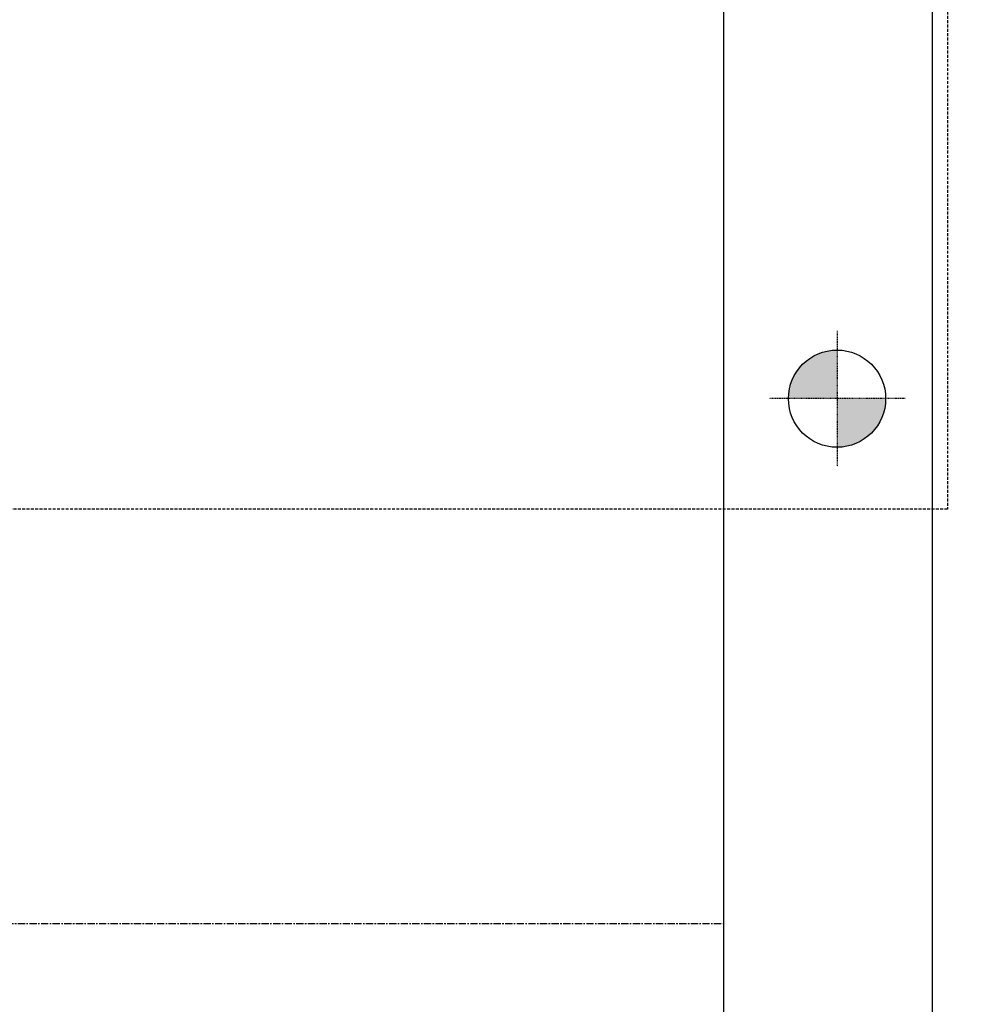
# Model space of a CAD drawing. Header units: inches. Extents: x -4968858 to -265257, y -220693 to 1871410.
# Tile 152 of 225: x -1892302 to -1892137, y 1194162 to 1194332. Entities that reach past the tile are written whole.
import ezdxf

# ---------------------------------------------------------------- set-up
doc = ezdxf.new("R2010")
doc.units = ezdxf.units.IN
doc.header["$MEASUREMENT"] = 0
for name, pattern in [('CENTER', [2, 1.25, -0.25, 0.25, -0.25]), ('CENTER2', [1.125, 0.75, -0.125, 0.125, -0.125]), ('CONTINOUS', [0]), ('DASHED', [0.75, 0.5, -0.25]), ('HIDDEN', [0.375, 0.25, -0.125])]:
    doc.linetypes.add(name, pattern=pattern)
doc.layers.add('GRID', color=8, linetype='Continuous')
doc.layers.add('IPB', color=6, linetype='Continuous')

# ---------------------------------------------------------------- blocks, each defined once
blk = doc.blocks.new('UTCOMBINE')
h = blk.add_hatch(color=256)
h.paths.add_polyline_path([(-709895.61, 46693.42), (-709903.99, 46693.42), (-709903.99, 46685.03, 0.414214)])
h.paths.add_polyline_path([(-709912.37, 46693.42), (-709903.99, 46693.42), (-709903.99, 46701.8, 0.414214)])
h = blk.add_hatch(color=256)
h.paths.add_polyline_path([(-709895.61, 46693.42), (-709903.99, 46693.42), (-709903.99, 46685.03, 0.414214)])
h.paths.add_polyline_path([(-709912.37, 46693.42), (-709903.99, 46693.42), (-709903.99, 46701.8, 0.414214)])
h = blk.add_hatch(color=256)
h.paths.add_polyline_path([(-709895.61, 46693.42), (-709903.99, 46693.42), (-709903.99, 46685.03, 0.414214)])
h.paths.add_polyline_path([(-709912.37, 46693.42), (-709903.99, 46693.42), (-709903.99, 46701.8, 0.414214)])
h = blk.add_hatch(color=256)
h.paths.add_polyline_path([(-709895.61, 46693.42), (-709903.99, 46693.42), (-709903.99, 46685.03, 0.414214)])
h.paths.add_polyline_path([(-709912.37, 46693.42), (-709903.99, 46693.42), (-709903.99, 46701.8, 0.414214)])
h = blk.add_hatch(color=256)
h.paths.add_polyline_path([(-709895.61, 46693.42), (-709903.99, 46693.42), (-709903.99, 46685.03, 0.414214)])
h.paths.add_polyline_path([(-709912.37, 46693.42), (-709903.99, 46693.42), (-709903.99, 46701.8, 0.414214)])
h = blk.add_hatch(color=256)
h.paths.add_polyline_path([(-709895.61, 46693.42), (-709903.99, 46693.42), (-709903.99, 46685.03, 0.414214)])
h.paths.add_polyline_path([(-709912.37, 46693.42), (-709903.99, 46693.42), (-709903.99, 46701.8, 0.414214)])
h = blk.add_hatch(color=256)
h.paths.add_polyline_path([(-709895.61, 46693.42), (-709903.99, 46693.42), (-709903.99, 46685.03, 0.414214)])
h.paths.add_polyline_path([(-709912.37, 46693.42), (-709903.99, 46693.42), (-709903.99, 46701.8, 0.414214)])
h = blk.add_hatch(color=256)
h.paths.add_polyline_path([(-709895.61, 46693.42), (-709903.99, 46693.42), (-709903.99, 46685.03, 0.414214)])
h.paths.add_polyline_path([(-709912.37, 46693.42), (-709903.99, 46693.42), (-709903.99, 46701.8, 0.414214)])
h = blk.add_hatch(color=256)
h.paths.add_polyline_path([(-709895.61, 46693.42), (-709903.99, 46693.42), (-709903.99, 46685.03, 0.414214)])
h.paths.add_polyline_path([(-709912.37, 46693.42), (-709903.99, 46693.42), (-709903.99, 46701.8, 0.414214)])
h = blk.add_hatch(color=256)
h.paths.add_polyline_path([(-709895.61, 46693.42), (-709903.99, 46693.42), (-709903.99, 46685.03, 0.414214)])
h.paths.add_polyline_path([(-709912.37, 46693.42), (-709903.99, 46693.42), (-709903.99, 46701.8, 0.414214)])
h = blk.add_hatch(color=256)
h.paths.add_polyline_path([(-709895.61, 46693.42), (-709903.99, 46693.42), (-709903.99, 46685.03, 0.414214)])
h.paths.add_polyline_path([(-709912.37, 46693.42), (-709903.99, 46693.42), (-709903.99, 46701.8, 0.414214)])
h = blk.add_hatch(color=256)
h.paths.add_polyline_path([(-709895.61, 46693.42), (-709903.99, 46693.42), (-709903.99, 46685.03, 0.414214)])
h.paths.add_polyline_path([(-709912.37, 46693.42), (-709903.99, 46693.42), (-709903.99, 46701.8, 0.414214)])
h = blk.add_hatch(color=256)
h.paths.add_polyline_path([(-709895.61, 46693.42), (-709903.99, 46693.42), (-709903.99, 46685.03, 0.414214)])
h.paths.add_polyline_path([(-709912.37, 46693.42), (-709903.99, 46693.42), (-709903.99, 46701.8, 0.414214)])
h = blk.add_hatch(color=256)
h.paths.add_polyline_path([(-709895.61, 46693.42), (-709903.99, 46693.42), (-709903.99, 46685.03, 0.414214)])
h.paths.add_polyline_path([(-709912.37, 46693.42), (-709903.99, 46693.42), (-709903.99, 46701.8, 0.414214)])
h = blk.add_hatch(color=256)
h.paths.add_polyline_path([(-709895.61, 46693.42), (-709903.99, 46693.42), (-709903.99, 46685.03, 0.414214)])
h.paths.add_polyline_path([(-709912.37, 46693.42), (-709903.99, 46693.42), (-709903.99, 46701.8, 0.414214)])
h = blk.add_hatch(color=256)
h.paths.add_polyline_path([(-709895.61, 46693.42), (-709903.99, 46693.42), (-709903.99, 46685.03, 0.414214)])
h.paths.add_polyline_path([(-709912.37, 46693.42), (-709903.99, 46693.42), (-709903.99, 46701.8, 0.414214)])
h = blk.add_hatch(color=256)
h.paths.add_polyline_path([(-709895.61, 46693.42), (-709903.99, 46693.42), (-709903.99, 46685.03, 0.414214)])
h.paths.add_polyline_path([(-709912.37, 46693.42), (-709903.99, 46693.42), (-709903.99, 46701.8, 0.414214)])
h = blk.add_hatch(color=256)
h.paths.add_polyline_path([(-709895.61, 46693.42), (-709903.99, 46693.42), (-709903.99, 46685.03, 0.414214)])
h.paths.add_polyline_path([(-709912.37, 46693.42), (-709903.99, 46693.42), (-709903.99, 46701.8, 0.414214)])
h = blk.add_hatch(color=256)
h.paths.add_polyline_path([(-709895.61, 46693.42), (-709903.99, 46693.42), (-709903.99, 46685.03, 0.414214)])
h.paths.add_polyline_path([(-709912.37, 46693.42), (-709903.99, 46693.42), (-709903.99, 46701.8, 0.414214)])
h = blk.add_hatch(color=256)
h.paths.add_polyline_path([(-709895.61, 46693.42), (-709903.99, 46693.42), (-709903.99, 46685.03, 0.414214)])
h.paths.add_polyline_path([(-709912.37, 46693.42), (-709903.99, 46693.42), (-709903.99, 46701.8, 0.414214)])
h = blk.add_hatch(color=256)
h.paths.add_polyline_path([(-709895.61, 46693.42), (-709903.99, 46693.42), (-709903.99, 46685.03, 0.414214)])
h.paths.add_polyline_path([(-709912.37, 46693.42), (-709903.99, 46693.42), (-709903.99, 46701.8, 0.414214)])
h = blk.add_hatch(color=256)
h.paths.add_polyline_path([(-709895.61, 46693.42), (-709903.99, 46693.42), (-709903.99, 46685.03, 0.414214)])
h.paths.add_polyline_path([(-709912.37, 46693.42), (-709903.99, 46693.42), (-709903.99, 46701.8, 0.414214)])
h = blk.add_hatch(color=256)
h.paths.add_polyline_path([(-709895.61, 46693.42), (-709903.99, 46693.42), (-709903.99, 46685.03, 0.414214)])
h.paths.add_polyline_path([(-709912.37, 46693.42), (-709903.99, 46693.42), (-709903.99, 46701.8, 0.414214)])
h = blk.add_hatch(color=256)
h.paths.add_polyline_path([(-709895.61, 46693.42), (-709903.99, 46693.42), (-709903.99, 46685.03, 0.414214)])
h.paths.add_polyline_path([(-709912.37, 46693.42), (-709903.99, 46693.42), (-709903.99, 46701.8, 0.414214)])
h = blk.add_hatch(color=256)
h.paths.add_polyline_path([(-709895.61, 46693.42), (-709903.99, 46693.42), (-709903.99, 46685.03, 0.414214)])
h.paths.add_polyline_path([(-709912.37, 46693.42), (-709903.99, 46693.42), (-709903.99, 46701.8, 0.414214)])
h = blk.add_hatch(color=256)
h.paths.add_polyline_path([(-709895.61, 46693.42), (-709903.99, 46693.42), (-709903.99, 46685.03, 0.414214)])
h.paths.add_polyline_path([(-709912.37, 46693.42), (-709903.99, 46693.42), (-709903.99, 46701.8, 0.414214)])
h = blk.add_hatch(color=256)
h.paths.add_polyline_path([(-709895.61, 46693.42), (-709903.99, 46693.42), (-709903.99, 46685.03, 0.414214)])
h.paths.add_polyline_path([(-709912.37, 46693.42), (-709903.99, 46693.42), (-709903.99, 46701.8, 0.414214)])
h = blk.add_hatch(color=256)
h.paths.add_polyline_path([(-709895.61, 46693.42), (-709903.99, 46693.42), (-709903.99, 46685.03, 0.414214)])
h.paths.add_polyline_path([(-709912.37, 46693.42), (-709903.99, 46693.42), (-709903.99, 46701.8, 0.414214)])
h = blk.add_hatch(color=256)
h.paths.add_polyline_path([(-709895.61, 46693.42), (-709903.99, 46693.42), (-709903.99, 46685.03, 0.414214)])
h.paths.add_polyline_path([(-709912.37, 46693.42), (-709903.99, 46693.42), (-709903.99, 46701.8, 0.414214)])
h = blk.add_hatch(color=256)
h.paths.add_polyline_path([(-709895.61, 46693.42), (-709903.99, 46693.42), (-709903.99, 46685.03, 0.414214)])
h.paths.add_polyline_path([(-709912.37, 46693.42), (-709903.99, 46693.42), (-709903.99, 46701.8, 0.414214)])
h = blk.add_hatch(color=256)
h.paths.add_polyline_path([(-709895.61, 46693.42), (-709903.99, 46693.42), (-709903.99, 46685.03, 0.414214)])
h.paths.add_polyline_path([(-709912.37, 46693.42), (-709903.99, 46693.42), (-709903.99, 46701.8, 0.414214)])
h = blk.add_hatch(color=256)
h.paths.add_polyline_path([(-709895.61, 46693.42), (-709903.99, 46693.42), (-709903.99, 46685.03, 0.414214)])
h.paths.add_polyline_path([(-709912.37, 46693.42), (-709903.99, 46693.42), (-709903.99, 46701.8, 0.414214)])
h = blk.add_hatch(color=256)
h.paths.add_polyline_path([(-709895.61, 46693.42), (-709903.99, 46693.42), (-709903.99, 46685.03, 0.414214)])
h.paths.add_polyline_path([(-709912.37, 46693.42), (-709903.99, 46693.42), (-709903.99, 46701.8, 0.414214)])
h = blk.add_hatch(color=256)
h.paths.add_polyline_path([(-709895.61, 46693.42), (-709903.99, 46693.42), (-709903.99, 46685.03, 0.414214)])
h.paths.add_polyline_path([(-709912.37, 46693.42), (-709903.99, 46693.42), (-709903.99, 46701.8, 0.414214)])
h = blk.add_hatch(color=256)
h.paths.add_polyline_path([(-709895.61, 46693.42), (-709903.99, 46693.42), (-709903.99, 46685.03, 0.414214)])
h.paths.add_polyline_path([(-709912.37, 46693.42), (-709903.99, 46693.42), (-709903.99, 46701.8, 0.414214)])
h = blk.add_hatch(color=256)
h.paths.add_polyline_path([(-709895.61, 46693.42), (-709903.99, 46693.42), (-709903.99, 46685.03, 0.414214)])
h.paths.add_polyline_path([(-709912.37, 46693.42), (-709903.99, 46693.42), (-709903.99, 46701.8, 0.414214)])
h = blk.add_hatch(color=256)
h.paths.add_polyline_path([(-709895.61, 46693.42), (-709903.99, 46693.42), (-709903.99, 46685.03, 0.414214)])
h.paths.add_polyline_path([(-709912.37, 46693.42), (-709903.99, 46693.42), (-709903.99, 46701.8, 0.414214)])
h = blk.add_hatch(color=256)
h.paths.add_polyline_path([(-709895.61, 46693.42), (-709903.99, 46693.42), (-709903.99, 46685.03, 0.414214)])
h.paths.add_polyline_path([(-709912.37, 46693.42), (-709903.99, 46693.42), (-709903.99, 46701.8, 0.414214)])
h = blk.add_hatch(color=256)
h.paths.add_polyline_path([(-709895.61, 46693.42), (-709903.99, 46693.42), (-709903.99, 46685.03, 0.414214)])
h.paths.add_polyline_path([(-709912.37, 46693.42), (-709903.99, 46693.42), (-709903.99, 46701.8, 0.414214)])
h = blk.add_hatch(color=256)
h.paths.add_polyline_path([(-709895.61, 46693.42), (-709903.99, 46693.42), (-709903.99, 46685.03, 0.414214)])
h.paths.add_polyline_path([(-709912.37, 46693.42), (-709903.99, 46693.42), (-709903.99, 46701.8, 0.414214)])
h = blk.add_hatch(color=256)
h.paths.add_polyline_path([(-709895.61, 46693.42), (-709903.99, 46693.42), (-709903.99, 46685.03, 0.414214)])
h.paths.add_polyline_path([(-709912.37, 46693.42), (-709903.99, 46693.42), (-709903.99, 46701.8, 0.414214)])
h = blk.add_hatch(color=256)
h.paths.add_polyline_path([(-709895.61, 46693.42), (-709903.99, 46693.42), (-709903.99, 46685.03, 0.414214)])
h.paths.add_polyline_path([(-709912.37, 46693.42), (-709903.99, 46693.42), (-709903.99, 46701.8, 0.414214)])
h = blk.add_hatch(color=256)
h.paths.add_polyline_path([(-709895.61, 46693.42), (-709903.99, 46693.42), (-709903.99, 46685.03, 0.414214)])
h.paths.add_polyline_path([(-709912.37, 46693.42), (-709903.99, 46693.42), (-709903.99, 46701.8, 0.414214)])
h = blk.add_hatch(color=256)
h.paths.add_polyline_path([(-709895.61, 46693.42), (-709903.99, 46693.42), (-709903.99, 46685.03, 0.414214)])
h.paths.add_polyline_path([(-709912.37, 46693.42), (-709903.99, 46693.42), (-709903.99, 46701.8, 0.414214)])
h = blk.add_hatch(color=256)
h.paths.add_polyline_path([(-709895.61, 46693.42), (-709903.99, 46693.42), (-709903.99, 46685.03, 0.414214)])
h.paths.add_polyline_path([(-709912.37, 46693.42), (-709903.99, 46693.42), (-709903.99, 46701.8, 0.414214)])
h = blk.add_hatch(color=256)
h.paths.add_polyline_path([(-709895.61, 46693.42), (-709903.99, 46693.42), (-709903.99, 46685.03, 0.414214)])
h.paths.add_polyline_path([(-709912.37, 46693.42), (-709903.99, 46693.42), (-709903.99, 46701.8, 0.414214)])
h = blk.add_hatch(color=256)
h.paths.add_polyline_path([(-709895.61, 46693.42), (-709903.99, 46693.42), (-709903.99, 46685.03, 0.414214)])
h.paths.add_polyline_path([(-709912.37, 46693.42), (-709903.99, 46693.42), (-709903.99, 46701.8, 0.414214)])
h = blk.add_hatch(color=256)
h.paths.add_polyline_path([(-709895.61, 46693.42), (-709903.99, 46693.42), (-709903.99, 46685.03, 0.414214)])
h.paths.add_polyline_path([(-709912.37, 46693.42), (-709903.99, 46693.42), (-709903.99, 46701.8, 0.414214)])
h = blk.add_hatch(color=256)
h.paths.add_polyline_path([(-709895.61, 46693.42), (-709903.99, 46693.42), (-709903.99, 46685.03, 0.414214)])
h.paths.add_polyline_path([(-709912.37, 46693.42), (-709903.99, 46693.42), (-709903.99, 46701.8, 0.414214)])
h = blk.add_hatch(color=256)
h.paths.add_polyline_path([(-709895.61, 46693.42), (-709903.99, 46693.42), (-709903.99, 46685.03, 0.414214)])
h.paths.add_polyline_path([(-709912.37, 46693.42), (-709903.99, 46693.42), (-709903.99, 46701.8, 0.414214)])
h = blk.add_hatch(color=256)
h.paths.add_polyline_path([(-709895.61, 46693.42), (-709903.99, 46693.42), (-709903.99, 46685.03, 0.414214)])
h.paths.add_polyline_path([(-709912.37, 46693.42), (-709903.99, 46693.42), (-709903.99, 46701.8, 0.414214)])
h = blk.add_hatch(color=256)
h.paths.add_polyline_path([(-709895.61, 46693.42), (-709903.99, 46693.42), (-709903.99, 46685.03, 0.414214)])
h.paths.add_polyline_path([(-709912.37, 46693.42), (-709903.99, 46693.42), (-709903.99, 46701.8, 0.414214)])
h = blk.add_hatch(color=256)
h.paths.add_polyline_path([(-709895.61, 46693.42), (-709903.99, 46693.42), (-709903.99, 46685.03, 0.414214)])
h.paths.add_polyline_path([(-709912.37, 46693.42), (-709903.99, 46693.42), (-709903.99, 46701.8, 0.414214)])
h = blk.add_hatch(color=256)
h.paths.add_polyline_path([(-709895.61, 46693.42), (-709903.99, 46693.42), (-709903.99, 46685.03, 0.414214)])
h.paths.add_polyline_path([(-709912.37, 46693.42), (-709903.99, 46693.42), (-709903.99, 46701.8, 0.414214)])
h = blk.add_hatch(color=256)
h.paths.add_polyline_path([(-709895.61, 46693.42), (-709903.99, 46693.42), (-709903.99, 46685.03, 0.414214)])
h.paths.add_polyline_path([(-709912.37, 46693.42), (-709903.99, 46693.42), (-709903.99, 46701.8, 0.414214)])
h = blk.add_hatch(color=256)
h.paths.add_polyline_path([(-709895.61, 46693.42), (-709903.99, 46693.42), (-709903.99, 46685.03, 0.414214)])
h.paths.add_polyline_path([(-709912.37, 46693.42), (-709903.99, 46693.42), (-709903.99, 46701.8, 0.414214)])
h = blk.add_hatch(color=256)
h.paths.add_polyline_path([(-709895.61, 46693.42), (-709903.99, 46693.42), (-709903.99, 46685.03, 0.414214)])
h.paths.add_polyline_path([(-709912.37, 46693.42), (-709903.99, 46693.42), (-709903.99, 46701.8, 0.414214)])
h = blk.add_hatch(color=256)
h.paths.add_polyline_path([(-709895.61, 46693.42), (-709903.99, 46693.42), (-709903.99, 46685.03, 0.414214)])
h.paths.add_polyline_path([(-709912.37, 46693.42), (-709903.99, 46693.42), (-709903.99, 46701.8, 0.414214)])
h = blk.add_hatch(color=256)
h.paths.add_polyline_path([(-709895.61, 46693.42), (-709903.99, 46693.42), (-709903.99, 46685.03, 0.414214)])
h.paths.add_polyline_path([(-709912.37, 46693.42), (-709903.99, 46693.42), (-709903.99, 46701.8, 0.414214)])
h = blk.add_hatch(color=256)
h.paths.add_polyline_path([(-709895.61, 46693.42), (-709903.99, 46693.42), (-709903.99, 46685.03, 0.414214)])
h.paths.add_polyline_path([(-709912.37, 46693.42), (-709903.99, 46693.42), (-709903.99, 46701.8, 0.414214)])
h = blk.add_hatch(color=256)
h.paths.add_polyline_path([(-709895.61, 46693.42), (-709903.99, 46693.42), (-709903.99, 46685.03, 0.414214)])
h.paths.add_polyline_path([(-709912.37, 46693.42), (-709903.99, 46693.42), (-709903.99, 46701.8, 0.414214)])
h = blk.add_hatch(color=256)
h.paths.add_polyline_path([(-709895.61, 46693.42), (-709903.99, 46693.42), (-709903.99, 46685.03, 0.414214)])
h.paths.add_polyline_path([(-709912.37, 46693.42), (-709903.99, 46693.42), (-709903.99, 46701.8, 0.414214)])
h = blk.add_hatch(color=256)
h.paths.add_polyline_path([(-709895.61, 46693.42), (-709903.99, 46693.42), (-709903.99, 46685.03, 0.414214)])
h.paths.add_polyline_path([(-709912.37, 46693.42), (-709903.99, 46693.42), (-709903.99, 46701.8, 0.414214)])
h = blk.add_hatch(color=256)
h.paths.add_polyline_path([(-709895.61, 46693.42), (-709903.99, 46693.42), (-709903.99, 46685.03, 0.414214)])
h.paths.add_polyline_path([(-709912.37, 46693.42), (-709903.99, 46693.42), (-709903.99, 46701.8, 0.414214)])
at = {"color": 6}
for p, q in [((-709920.4, 45220.29, 0), (-709920.4, 46829.58, 0)), ((-709884.4, 45726.59, 0), (-709884.4, 46828.94, 0))]:
    blk.add_line(p, q, dxfattribs=at)
at = {"color": 6, "linetype": 'CENTER'}
blk.add_line((-709678.78, 46783.94, 0), (-709884.4, 46783.94, 0), dxfattribs=at)
at = {"color": 2, "linetype": 'DASHED'}
for p, q in [((-709923.04, 46712.47, 0), (-709618.22, 46712.47, 0)), ((-709923.04, 46407.65, 0), (-709923.04, 46712.47, 0)), ((-709923.04, 46712.47, 0), (-709618.22, 46712.47, 0)), ((-709923.04, 46407.65, 0), (-709923.04, 46712.47, 0)), ((-709923.04, 46712.47, 0), (-709618.22, 46712.47, 0)), ((-709923.04, 46712.47, 0), (-709618.22, 46712.47, 0)), ((-709923.04, 46407.65, 0), (-709923.04, 46712.47, 0)), ((-709923.04, 46407.65, 0), (-709923.04, 46712.47, 0)), ((-709923.04, 46712.47, 0), (-709618.22, 46712.47, 0)), ((-709923.04, 46712.47, 0), (-709618.22, 46712.47, 0)), ((-709923.04, 46712.47, 0), (-709618.22, 46712.47, 0)), ((-709923.04, 46712.47, 0), (-709618.22, 46712.47, 0)), ((-709923.04, 46407.65, 0), (-709923.04, 46712.47, 0)), ((-709923.04, 46407.65, 0), (-709923.04, 46712.47, 0)), ((-709923.04, 46407.65, 0), (-709923.04, 46712.47, 0)), ((-709923.04, 46407.65, 0), (-709923.04, 46712.47, 0)), ((-709923.04, 46712.47, 0), (-709618.22, 46712.47, 0)), ((-709923.04, 46712.47, 0), (-709618.22, 46712.47, 0)), ((-709923.04, 46712.47, 0), (-709618.22, 46712.47, 0)), ((-709923.04, 46712.47, 0), (-709618.22, 46712.47, 0)), ((-709923.04, 46712.47, 0), (-709618.22, 46712.47, 0)), ((-709923.04, 46712.47, 0), (-709618.22, 46712.47, 0)), ((-709923.04, 46712.47, 0), (-709618.22, 46712.47, 0)), ((-709923.04, 46712.47, 0), (-709618.22, 46712.47, 0)), ((-709923.04, 46407.65, 0), (-709923.04, 46712.47, 0)), ((-709923.04, 46407.65, 0), (-709923.04, 46712.47, 0)), ((-709923.04, 46407.65, 0), (-709923.04, 46712.47, 0)), ((-709923.04, 46407.65, 0), (-709923.04, 46712.47, 0)), ((-709923.04, 46407.65, 0), (-709923.04, 46712.47, 0)), ((-709923.04, 46407.65, 0), (-709923.04, 46712.47, 0)), ((-709923.04, 46407.65, 0), (-709923.04, 46712.47, 0)), ((-709923.04, 46407.65, 0), (-709923.04, 46712.47, 0)), ((-709923.04, 46712.47, 0), (-709618.22, 46712.47, 0)), ((-709923.04, 46712.47, 0), (-709618.22, 46712.47, 0)), ((-709923.04, 46712.47, 0), (-709618.22, 46712.47, 0)), ((-709923.04, 46712.47, 0), (-709618.22, 46712.47, 0)), ((-709923.04, 46712.47, 0), (-709618.22, 46712.47, 0)), ((-709923.04, 46712.47, 0), (-709618.22, 46712.47, 0)), ((-709923.04, 46712.47, 0), (-709618.22, 46712.47, 0)), ((-709923.04, 46712.47, 0), (-709618.22, 46712.47, 0)), ((-709923.04, 46712.47, 0), (-709618.22, 46712.47, 0)), ((-709923.04, 46712.47, 0), (-709618.22, 46712.47, 0)), ((-709923.04, 46712.47, 0), (-709618.22, 46712.47, 0)), ((-709923.04, 46712.47, 0), (-709618.22, 46712.47, 0)), ((-709923.04, 46712.47, 0), (-709618.22, 46712.47, 0)), ((-709923.04, 46712.47, 0), (-709618.22, 46712.47, 0)), ((-709923.04, 46712.47, 0), (-709618.22, 46712.47, 0)), ((-709923.04, 46712.47, 0), (-709618.22, 46712.47, 0)), ((-709923.04, 46407.65, 0), (-709923.04, 46712.47, 0)), ((-709923.04, 46407.65, 0), (-709923.04, 46712.47, 0)), ((-709923.04, 46407.65, 0), (-709923.04, 46712.47, 0)), ((-709923.04, 46407.65, 0), (-709923.04, 46712.47, 0)), ((-709923.04, 46407.65, 0), (-709923.04, 46712.47, 0)), ((-709923.04, 46407.65, 0), (-709923.04, 46712.47, 0)), ((-709923.04, 46407.65, 0), (-709923.04, 46712.47, 0)), ((-709923.04, 46407.65, 0), (-709923.04, 46712.47, 0)), ((-709923.04, 46407.65, 0), (-709923.04, 46712.47, 0)), ((-709923.04, 46407.65, 0), (-709923.04, 46712.47, 0)), ((-709923.04, 46407.65, 0), (-709923.04, 46712.47, 0)), ((-709923.04, 46407.65, 0), (-709923.04, 46712.47, 0)), ((-709923.04, 46407.65, 0), (-709923.04, 46712.47, 0)), ((-709923.04, 46407.65, 0), (-709923.04, 46712.47, 0)), ((-709923.04, 46407.65, 0), (-709923.04, 46712.47, 0)), ((-709923.04, 46407.65, 0), (-709923.04, 46712.47, 0)), ((-709923.04, 46712.47, 0), (-709618.22, 46712.47, 0)), ((-709923.04, 46407.65, 0), (-709923.04, 46712.47, 0)), ((-709923.04, 46712.47, 0), (-709618.22, 46712.47, 0)), ((-709923.04, 46407.65, 0), (-709923.04, 46712.47, 0)), ((-709923.04, 46712.47, 0), (-709618.22, 46712.47, 0)), ((-709923.04, 46712.47, 0), (-709618.22, 46712.47, 0)), ((-709923.04, 46407.65, 0), (-709923.04, 46712.47, 0)), ((-709923.04, 46407.65, 0), (-709923.04, 46712.47, 0)), ((-709923.04, 46712.47, 0), (-709618.22, 46712.47, 0)), ((-709923.04, 46712.47, 0), (-709618.22, 46712.47, 0)), ((-709923.04, 46712.47, 0), (-709618.22, 46712.47, 0)), ((-709923.04, 46712.47, 0), (-709618.22, 46712.47, 0)), ((-709923.04, 46407.65, 0), (-709923.04, 46712.47, 0)), ((-709923.04, 46407.65, 0), (-709923.04, 46712.47, 0)), ((-709923.04, 46407.65, 0), (-709923.04, 46712.47, 0)), ((-709923.04, 46407.65, 0), (-709923.04, 46712.47, 0)), ((-709923.04, 46712.47, 0), (-709618.22, 46712.47, 0)), ((-709923.04, 46712.47, 0), (-709618.22, 46712.47, 0)), ((-709923.04, 46712.47, 0), (-709618.22, 46712.47, 0)), ((-709923.04, 46712.47, 0), (-709618.22, 46712.47, 0)), ((-709923.04, 46712.47, 0), (-709618.22, 46712.47, 0)), ((-709923.04, 46712.47, 0), (-709618.22, 46712.47, 0)), ((-709923.04, 46712.47, 0), (-709618.22, 46712.47, 0)), ((-709923.04, 46712.47, 0), (-709618.22, 46712.47, 0)), ((-709923.04, 46407.65, 0), (-709923.04, 46712.47, 0)), ((-709923.04, 46407.65, 0), (-709923.04, 46712.47, 0)), ((-709923.04, 46407.65, 0), (-709923.04, 46712.47, 0)), ((-709923.04, 46407.65, 0), (-709923.04, 46712.47, 0)), ((-709923.04, 46407.65, 0), (-709923.04, 46712.47, 0)), ((-709923.04, 46407.65, 0), (-709923.04, 46712.47, 0)), ((-709923.04, 46407.65, 0), (-709923.04, 46712.47, 0)), ((-709923.04, 46407.65, 0), (-709923.04, 46712.47, 0)), ((-709923.04, 46712.47, 0), (-709618.22, 46712.47, 0)), ((-709923.04, 46712.47, 0), (-709618.22, 46712.47, 0)), ((-709923.04, 46712.47, 0), (-709618.22, 46712.47, 0)), ((-709923.04, 46712.47, 0), (-709618.22, 46712.47, 0)), ((-709923.04, 46712.47, 0), (-709618.22, 46712.47, 0)), ((-709923.04, 46712.47, 0), (-709618.22, 46712.47, 0)), ((-709923.04, 46712.47, 0), (-709618.22, 46712.47, 0)), ((-709923.04, 46712.47, 0), (-709618.22, 46712.47, 0)), ((-709923.04, 46712.47, 0), (-709618.22, 46712.47, 0)), ((-709923.04, 46712.47, 0), (-709618.22, 46712.47, 0)), ((-709923.04, 46712.47, 0), (-709618.22, 46712.47, 0)), ((-709923.04, 46712.47, 0), (-709618.22, 46712.47, 0)), ((-709923.04, 46712.47, 0), (-709618.22, 46712.47, 0)), ((-709923.04, 46712.47, 0), (-709618.22, 46712.47, 0)), ((-709923.04, 46712.47, 0), (-709618.22, 46712.47, 0)), ((-709923.04, 46712.47, 0), (-709618.22, 46712.47, 0)), ((-709923.04, 46407.65, 0), (-709923.04, 46712.47, 0)), ((-709923.04, 46407.65, 0), (-709923.04, 46712.47, 0)), ((-709923.04, 46407.65, 0), (-709923.04, 46712.47, 0)), ((-709923.04, 46407.65, 0), (-709923.04, 46712.47, 0)), ((-709923.04, 46407.65, 0), (-709923.04, 46712.47, 0)), ((-709923.04, 46407.65, 0), (-709923.04, 46712.47, 0)), ((-709923.04, 46407.65, 0), (-709923.04, 46712.47, 0)), ((-709923.04, 46407.65, 0), (-709923.04, 46712.47, 0)), ((-709923.04, 46407.65, 0), (-709923.04, 46712.47, 0)), ((-709923.04, 46407.65, 0), (-709923.04, 46712.47, 0)), ((-709923.04, 46407.65, 0), (-709923.04, 46712.47, 0)), ((-709923.04, 46407.65, 0), (-709923.04, 46712.47, 0)), ((-709923.04, 46407.65, 0), (-709923.04, 46712.47, 0)), ((-709923.04, 46407.65, 0), (-709923.04, 46712.47, 0)), ((-709923.04, 46407.65, 0), (-709923.04, 46712.47, 0)), ((-709923.04, 46407.65, 0), (-709923.04, 46712.47, 0))]:
    blk.add_line(p, q, dxfattribs=at)
at = {"color": 2, "linetype": 'CENTER2', "ltscale": 0.1}
for p, q in [((-709903.99, 46681.7, 0), (-709903.99, 46705.13, 0)), ((-709903.99, 46681.7, 0), (-709903.99, 46705.13, 0)), ((-709903.99, 46681.7, 0), (-709903.99, 46705.13, 0)), ((-709903.99, 46681.7, 0), (-709903.99, 46705.13, 0)), ((-709903.99, 46681.7, 0), (-709903.99, 46705.13, 0)), ((-709903.99, 46681.7, 0), (-709903.99, 46705.13, 0)), ((-709903.99, 46681.7, 0), (-709903.99, 46705.13, 0)), ((-709903.99, 46681.7, 0), (-709903.99, 46705.13, 0)), ((-709903.99, 46681.7, 0), (-709903.99, 46705.13, 0)), ((-709903.99, 46681.7, 0), (-709903.99, 46705.13, 0)), ((-709903.99, 46681.7, 0), (-709903.99, 46705.13, 0)), ((-709903.99, 46681.7, 0), (-709903.99, 46705.13, 0)), ((-709903.99, 46681.7, 0), (-709903.99, 46705.13, 0)), ((-709903.99, 46681.7, 0), (-709903.99, 46705.13, 0)), ((-709903.99, 46681.7, 0), (-709903.99, 46705.13, 0)), ((-709903.99, 46681.7, 0), (-709903.99, 46705.13, 0)), ((-709903.99, 46681.7, 0), (-709903.99, 46705.13, 0)), ((-709903.99, 46681.7, 0), (-709903.99, 46705.13, 0)), ((-709903.99, 46681.7, 0), (-709903.99, 46705.13, 0)), ((-709903.99, 46681.7, 0), (-709903.99, 46705.13, 0)), ((-709903.99, 46681.7, 0), (-709903.99, 46705.13, 0)), ((-709903.99, 46681.7, 0), (-709903.99, 46705.13, 0)), ((-709903.99, 46681.7, 0), (-709903.99, 46705.13, 0)), ((-709903.99, 46681.7, 0), (-709903.99, 46705.13, 0)), ((-709903.99, 46681.7, 0), (-709903.99, 46705.13, 0)), ((-709903.99, 46681.7, 0), (-709903.99, 46705.13, 0)), ((-709903.99, 46681.7, 0), (-709903.99, 46705.13, 0)), ((-709903.99, 46681.7, 0), (-709903.99, 46705.13, 0)), ((-709903.99, 46681.7, 0), (-709903.99, 46705.13, 0)), ((-709903.99, 46681.7, 0), (-709903.99, 46705.13, 0)), ((-709903.99, 46681.7, 0), (-709903.99, 46705.13, 0)), ((-709903.99, 46681.7, 0), (-709903.99, 46705.13, 0)), ((-709903.99, 46681.7, 0), (-709903.99, 46705.13, 0)), ((-709903.99, 46681.7, 0), (-709903.99, 46705.13, 0)), ((-709903.99, 46681.7, 0), (-709903.99, 46705.13, 0)), ((-709903.99, 46681.7, 0), (-709903.99, 46705.13, 0)), ((-709903.99, 46681.7, 0), (-709903.99, 46705.13, 0)), ((-709903.99, 46681.7, 0), (-709903.99, 46705.13, 0)), ((-709903.99, 46681.7, 0), (-709903.99, 46705.13, 0)), ((-709903.99, 46681.7, 0), (-709903.99, 46705.13, 0)), ((-709903.99, 46681.7, 0), (-709903.99, 46705.13, 0)), ((-709903.99, 46681.7, 0), (-709903.99, 46705.13, 0)), ((-709903.99, 46681.7, 0), (-709903.99, 46705.13, 0)), ((-709903.99, 46681.7, 0), (-709903.99, 46705.13, 0)), ((-709903.99, 46681.7, 0), (-709903.99, 46705.13, 0)), ((-709903.99, 46681.7, 0), (-709903.99, 46705.13, 0)), ((-709903.99, 46681.7, 0), (-709903.99, 46705.13, 0)), ((-709903.99, 46681.7, 0), (-709903.99, 46705.13, 0)), ((-709903.99, 46681.7, 0), (-709903.99, 46705.13, 0)), ((-709903.99, 46681.7, 0), (-709903.99, 46705.13, 0)), ((-709903.99, 46681.7, 0), (-709903.99, 46705.13, 0)), ((-709903.99, 46681.7, 0), (-709903.99, 46705.13, 0)), ((-709903.99, 46681.7, 0), (-709903.99, 46705.13, 0)), ((-709903.99, 46681.7, 0), (-709903.99, 46705.13, 0)), ((-709903.99, 46681.7, 0), (-709903.99, 46705.13, 0)), ((-709903.99, 46681.7, 0), (-709903.99, 46705.13, 0)), ((-709903.99, 46681.7, 0), (-709903.99, 46705.13, 0)), ((-709903.99, 46681.7, 0), (-709903.99, 46705.13, 0)), ((-709903.99, 46681.7, 0), (-709903.99, 46705.13, 0)), ((-709903.99, 46681.7, 0), (-709903.99, 46705.13, 0)), ((-709903.99, 46681.7, 0), (-709903.99, 46705.13, 0)), ((-709903.99, 46681.7, 0), (-709903.99, 46705.13, 0)), ((-709903.99, 46681.7, 0), (-709903.99, 46705.13, 0)), ((-709903.99, 46681.7, 0), (-709903.99, 46705.13, 0)), ((-709915.71, 46693.42, 0), (-709892.28, 46693.42, 0)), ((-709915.71, 46693.42, 0), (-709892.28, 46693.42, 0)), ((-709915.71, 46693.42, 0), (-709892.28, 46693.42, 0)), ((-709915.71, 46693.42, 0), (-709892.28, 46693.42, 0)), ((-709915.71, 46693.42, 0), (-709892.28, 46693.42, 0)), ((-709915.71, 46693.42, 0), (-709892.28, 46693.42, 0)), ((-709915.71, 46693.42, 0), (-709892.28, 46693.42, 0)), ((-709915.71, 46693.42, 0), (-709892.28, 46693.42, 0)), ((-709915.71, 46693.42, 0), (-709892.28, 46693.42, 0)), ((-709915.71, 46693.42, 0), (-709892.28, 46693.42, 0)), ((-709915.71, 46693.42, 0), (-709892.28, 46693.42, 0)), ((-709915.71, 46693.42, 0), (-709892.28, 46693.42, 0)), ((-709915.71, 46693.42, 0), (-709892.28, 46693.42, 0)), ((-709915.71, 46693.42, 0), (-709892.28, 46693.42, 0)), ((-709915.71, 46693.42, 0), (-709892.28, 46693.42, 0)), ((-709915.71, 46693.42, 0), (-709892.28, 46693.42, 0)), ((-709915.71, 46693.42, 0), (-709892.28, 46693.42, 0)), ((-709915.71, 46693.42, 0), (-709892.28, 46693.42, 0)), ((-709915.71, 46693.42, 0), (-709892.28, 46693.42, 0)), ((-709915.71, 46693.42, 0), (-709892.28, 46693.42, 0)), ((-709915.71, 46693.42, 0), (-709892.28, 46693.42, 0)), ((-709915.71, 46693.42, 0), (-709892.28, 46693.42, 0)), ((-709915.71, 46693.42, 0), (-709892.28, 46693.42, 0)), ((-709915.71, 46693.42, 0), (-709892.28, 46693.42, 0)), ((-709915.71, 46693.42, 0), (-709892.28, 46693.42, 0)), ((-709915.71, 46693.42, 0), (-709892.28, 46693.42, 0)), ((-709915.71, 46693.42, 0), (-709892.28, 46693.42, 0)), ((-709915.71, 46693.42, 0), (-709892.28, 46693.42, 0)), ((-709915.71, 46693.42, 0), (-709892.28, 46693.42, 0)), ((-709915.71, 46693.42, 0), (-709892.28, 46693.42, 0)), ((-709915.71, 46693.42, 0), (-709892.28, 46693.42, 0)), ((-709915.71, 46693.42, 0), (-709892.28, 46693.42, 0)), ((-709915.71, 46693.42, 0), (-709892.28, 46693.42, 0)), ((-709915.71, 46693.42, 0), (-709892.28, 46693.42, 0)), ((-709915.71, 46693.42, 0), (-709892.28, 46693.42, 0)), ((-709915.71, 46693.42, 0), (-709892.28, 46693.42, 0)), ((-709915.71, 46693.42, 0), (-709892.28, 46693.42, 0)), ((-709915.71, 46693.42, 0), (-709892.28, 46693.42, 0)), ((-709915.71, 46693.42, 0), (-709892.28, 46693.42, 0)), ((-709915.71, 46693.42, 0), (-709892.28, 46693.42, 0)), ((-709915.71, 46693.42, 0), (-709892.28, 46693.42, 0)), ((-709915.71, 46693.42, 0), (-709892.28, 46693.42, 0)), ((-709915.71, 46693.42, 0), (-709892.28, 46693.42, 0)), ((-709915.71, 46693.42, 0), (-709892.28, 46693.42, 0)), ((-709915.71, 46693.42, 0), (-709892.28, 46693.42, 0)), ((-709915.71, 46693.42, 0), (-709892.28, 46693.42, 0)), ((-709915.71, 46693.42, 0), (-709892.28, 46693.42, 0)), ((-709915.71, 46693.42, 0), (-709892.28, 46693.42, 0)), ((-709915.71, 46693.42, 0), (-709892.28, 46693.42, 0)), ((-709915.71, 46693.42, 0), (-709892.28, 46693.42, 0)), ((-709915.71, 46693.42, 0), (-709892.28, 46693.42, 0)), ((-709915.71, 46693.42, 0), (-709892.28, 46693.42, 0)), ((-709915.71, 46693.42, 0), (-709892.28, 46693.42, 0)), ((-709915.71, 46693.42, 0), (-709892.28, 46693.42, 0)), ((-709915.71, 46693.42, 0), (-709892.28, 46693.42, 0)), ((-709915.71, 46693.42, 0), (-709892.28, 46693.42, 0)), ((-709915.71, 46693.42, 0), (-709892.28, 46693.42, 0)), ((-709915.71, 46693.42, 0), (-709892.28, 46693.42, 0)), ((-709915.71, 46693.42, 0), (-709892.28, 46693.42, 0)), ((-709915.71, 46693.42, 0), (-709892.28, 46693.42, 0)), ((-709915.71, 46693.42, 0), (-709892.28, 46693.42, 0)), ((-709915.71, 46693.42, 0), (-709892.28, 46693.42, 0)), ((-709915.71, 46693.42, 0), (-709892.28, 46693.42, 0)), ((-709915.71, 46693.42, 0), (-709892.28, 46693.42, 0))]:
    blk.add_line(p, q, dxfattribs=at)
blk.add_circle((-709903.99, 46693.42, 0), 8.38)
blk.add_circle((-709903.99, 46693.42, 0), 8.38)
blk.add_circle((-709903.99, 46693.42, 0), 8.38)
blk.add_circle((-709903.99, 46693.42, 0), 8.38)
blk.add_circle((-709903.99, 46693.42, 0), 8.38)
blk.add_circle((-709903.99, 46693.42, 0), 8.38)
blk.add_circle((-709903.99, 46693.42, 0), 8.38)
blk.add_circle((-709903.99, 46693.42, 0), 8.38)
blk.add_circle((-709903.99, 46693.42, 0), 8.38)
blk.add_circle((-709903.99, 46693.42, 0), 8.38)
blk.add_circle((-709903.99, 46693.42, 0), 8.38)
blk.add_circle((-709903.99, 46693.42, 0), 8.38)
blk.add_circle((-709903.99, 46693.42, 0), 8.38)
blk.add_circle((-709903.99, 46693.42, 0), 8.38)
blk.add_circle((-709903.99, 46693.42, 0), 8.38)
blk.add_circle((-709903.99, 46693.42, 0), 8.38)
blk.add_circle((-709903.99, 46693.42, 0), 8.38)
blk.add_circle((-709903.99, 46693.42, 0), 8.38)
blk.add_circle((-709903.99, 46693.42, 0), 8.38)
blk.add_circle((-709903.99, 46693.42, 0), 8.38)
blk.add_circle((-709903.99, 46693.42, 0), 8.38)
blk.add_circle((-709903.99, 46693.42, 0), 8.38)
blk.add_circle((-709903.99, 46693.42, 0), 8.38)
blk.add_circle((-709903.99, 46693.42, 0), 8.38)
blk.add_circle((-709903.99, 46693.42, 0), 8.38)
blk.add_circle((-709903.99, 46693.42, 0), 8.38)
blk.add_circle((-709903.99, 46693.42, 0), 8.38)
blk.add_circle((-709903.99, 46693.42, 0), 8.38)
blk.add_circle((-709903.99, 46693.42, 0), 8.38)
blk.add_circle((-709903.99, 46693.42, 0), 8.38)
blk.add_circle((-709903.99, 46693.42, 0), 8.38)
blk.add_circle((-709903.99, 46693.42, 0), 8.38)
blk.add_circle((-709903.99, 46693.42, 0), 8.38)
blk.add_circle((-709903.99, 46693.42, 0), 8.38)
blk.add_circle((-709903.99, 46693.42, 0), 8.38)
blk.add_circle((-709903.99, 46693.42, 0), 8.38)
blk.add_circle((-709903.99, 46693.42, 0), 8.38)
blk.add_circle((-709903.99, 46693.42, 0), 8.38)
blk.add_circle((-709903.99, 46693.42, 0), 8.38)
blk.add_circle((-709903.99, 46693.42, 0), 8.38)
blk.add_circle((-709903.99, 46693.42, 0), 8.38)
blk.add_circle((-709903.99, 46693.42, 0), 8.38)
blk.add_circle((-709903.99, 46693.42, 0), 8.38)
blk.add_circle((-709903.99, 46693.42, 0), 8.38)
blk.add_circle((-709903.99, 46693.42, 0), 8.38)
blk.add_circle((-709903.99, 46693.42, 0), 8.38)
blk.add_circle((-709903.99, 46693.42, 0), 8.38)
blk.add_circle((-709903.99, 46693.42, 0), 8.38)
blk.add_circle((-709903.99, 46693.42, 0), 8.38)
blk.add_circle((-709903.99, 46693.42, 0), 8.38)
blk.add_circle((-709903.99, 46693.42, 0), 8.38)
blk.add_circle((-709903.99, 46693.42, 0), 8.38)
blk.add_circle((-709903.99, 46693.42, 0), 8.38)
blk.add_circle((-709903.99, 46693.42, 0), 8.38)
blk.add_circle((-709903.99, 46693.42, 0), 8.38)
blk.add_circle((-709903.99, 46693.42, 0), 8.38)
blk.add_circle((-709903.99, 46693.42, 0), 8.38)
blk.add_circle((-709903.99, 46693.42, 0), 8.38)
blk.add_circle((-709903.99, 46693.42, 0), 8.38)
blk.add_circle((-709903.99, 46693.42, 0), 8.38)
blk.add_circle((-709903.99, 46693.42, 0), 8.38)
blk.add_circle((-709903.99, 46693.42, 0), 8.38)
blk.add_circle((-709903.99, 46693.42, 0), 8.38)
blk.add_circle((-709903.99, 46693.42, 0), 8.38)
at = {"layer": 'IPB', "linetype": 'HIDDEN'}
blk.add_circle((-709770.63, 46560.06, 0), 361.31, dxfattribs=at)
blk = doc.blocks.new('TFMR YARD')
at = {"layer": 'GRID', "color": 1, "rotation": 180}
blk.add_blockref('UTCOMBINE', (-795623.35, 296115.83, 0), dxfattribs=at)

msp = doc.modelspace()

# ---------------------------------------------------------------- block references
at = {"color": 1, "linetype": 'CONTINOUS', "lineweight": 15}
msp.add_blockref('TFMR YARD', (-1806442.03, 944843.99), dxfattribs=at)

doc.saveas('drawing.dxf')
